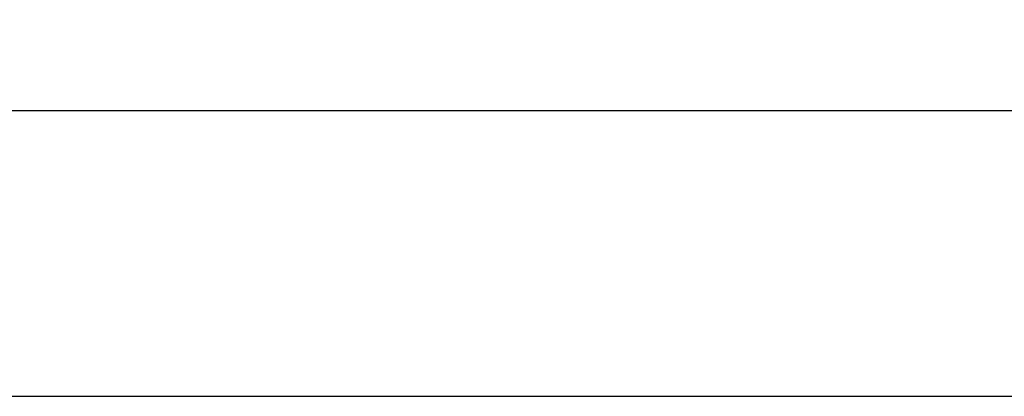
# Paper-space layout 'A3-V (Narrow)' of a CAD drawing. Header units: millimetres. Extents: x -4 to 293, y -14 to 406.
# Tile 2 of 17: x 77 to 129, y -14 to 6. Entities that reach past the tile are written whole.
import ezdxf

# ---------------------------------------------------------------- set-up
doc = ezdxf.new("R2010")
doc.units = ezdxf.units.MM
for name, color, linetype in [('Disegno1', 2, 'Continuous'), ('Tabella', 7, 'Continuous'), ('TabellaCampi', 2, 'Continuous')]:
    doc.layers.add(name, color=color, linetype=linetype)
doc.styles.get("Standard").update_dxf_attribs({"font": 'arial.ttf', "height": 4})

# ---------------------------------------------------------------- blocks, each defined once
blk = doc.blocks.new('A3-V (Narrow)')
at = {"layer": 'Tabella'}
blk.add_lwpolyline([(0, 420), (0, 0), (297, 0), (297, 420)], close=True, dxfattribs=at)
at = {"layer": 'Tabella', "color": 1}
blk.add_lwpolyline([(5, 415), (5, 15), (292, 15), (292, 415)], close=True, dxfattribs=at)
at = {"layer": 'TabellaCampi', "oblique": 0.2618}
for tag, p in [('TITOLO', (97.284, 72.914)), ('PROJET', (207.284, 72.914)), ('FILE_NAME', (97.205, 64.914)), ('RELEASE', (207.284, 64.914)), ('CODICE', (247.284, 64.914)), ('MATERIALE', (97.284, 56.914)), ('TRATTAMENTO', (207.284, 56.914)), ('COLORE', (97.284, 48.914)), ('TOLLERANZE', (233.837, 42.125)), ('SHEET', (107.242, 40.914)), ('OF', (119.626, 40.914)), ('DATA', (132.284, 40.914)), ('SCALA', (167.284, 40.914))]:
    blk.add_attdef(tag, p, '', height=2.5, dxfattribs=at)

psp = doc.layouts.new('A3-V (Narrow)')

# ---------------------------------------------------------------- block references
at = {"layer": 'Disegno1'}
psp.add_blockref('A3-V (Narrow)', (-4, -14), dxfattribs=at)

doc.saveas('drawing.dxf')
